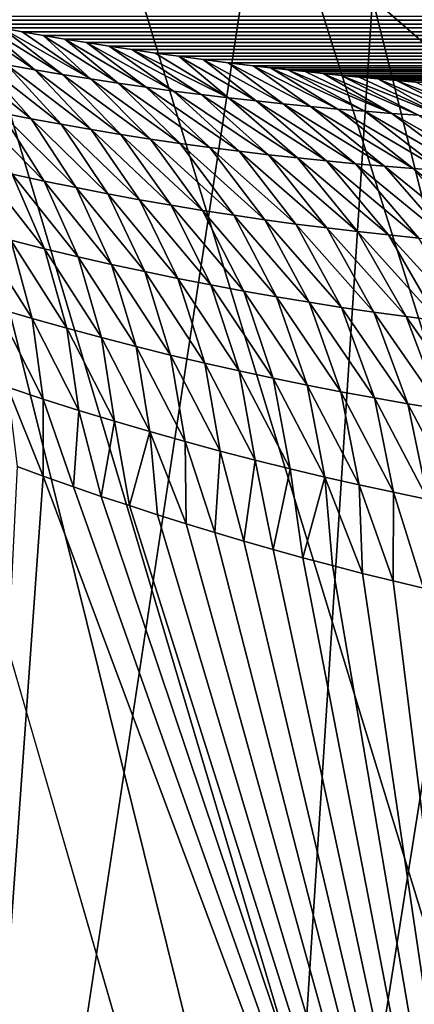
# Model space of a CAD drawing. Header units: millimetres. Extents: x 0 to 99, y -177 to 177.
# Tile 134 of 192: x 32.99 to 34.84, y 55.31 to 59.93. Entities that reach past the tile are written whole.
import ezdxf

# ---------------------------------------------------------------- set-up
doc = ezdxf.new("R2010")
doc.units = ezdxf.units.MM
doc.header["$LTSCALE"] = 26.699852
for name, color, linetype in [('10', 7, 'CONTINUOUS'), ('31', 7, 'CONTINUOUS'), ('33', 7, 'CONTINUOUS'), ('8', 7, 'CONTINUOUS'), ('96', 7, 'CONTINUOUS'), ('97', 7, 'CONTINUOUS')]:
    doc.layers.add(name, color=color, linetype=linetype)

msp = doc.modelspace()

# ---------------------------------------------------------------- linework, layer by layer
at = {"layer": '10', "color": 253, "linetype": 'Continuous', "true_color": 0x9ca8ab}
for points in [[(34.6477, 60.0353, -41.0185), (35.1402, 66.5524, -39.2684), (37.2273, 57.794, -37.2462), (34.6477, 60.0353, -41.0185)], [(31.6424, 55.2525, -45.9676), (32.0665, 62.0936, -44.4417), (34.22, 53.4201, -42.533), (31.6424, 55.2525, -45.9676)], [(34.22, 53.4201, -42.533), (32.0665, 62.0936, -44.4417), (34.6477, 60.0353, -41.0185), (34.22, 53.4201, -42.533)], [(34.22, 53.4201, -42.533), (34.6477, 60.0353, -41.0185), (36.7978, 51.4254, -38.7445), (34.22, 53.4201, -42.533)], [(36.7978, 51.4254, -38.7445), (34.6477, 60.0353, -41.0185), (37.2273, 57.794, -37.2462), (36.7978, 51.4254, -38.7445)]]:
    msp.add_3dface(points, dxfattribs=at)
at = {"layer": '31', "color": 253, "linetype": 'Continuous', "true_color": 0x9ca8ab}
for points in [[(32.6255, 59.9493, -28.2415), (32.7167, 59.9309, -28.0202), (88.6091, 59.9364, 180.6089), (32.6255, 59.9493, -28.2415)], [(88.6091, 59.9364, 180.6089), (32.7167, 59.9309, -28.0202), (88.5777, 59.9186, 180.3739), (88.6091, 59.9364, 180.6089)], [(32.7167, 59.9309, -28.0202), (32.8098, 59.9128, -27.7936), (88.5777, 59.9186, 180.3739), (32.7167, 59.9309, -28.0202)], [(88.5777, 59.9186, 180.3739), (32.8098, 59.9128, -27.7936), (88.5452, 59.901, 180.1334), (88.5777, 59.9186, 180.3739)], [(32.8098, 59.9128, -27.7936), (32.905, 59.8948, -27.5614), (88.5452, 59.901, 180.1334), (32.8098, 59.9128, -27.7936)], [(88.5452, 59.901, 180.1334), (32.905, 59.8948, -27.5614), (88.5117, 59.8837, 179.8872), (88.5452, 59.901, 180.1334)], [(32.905, 59.8948, -27.5614), (33.0021, 59.8772, -27.3237), (88.5117, 59.8837, 179.8872), (32.905, 59.8948, -27.5614)], [(88.5117, 59.8837, 179.8872), (33.0021, 59.8772, -27.3237), (88.4772, 59.8666, 179.6359), (88.5117, 59.8837, 179.8872)], [(33.0021, 59.8772, -27.3237), (33.1011, 59.8598, -27.0807), (88.4772, 59.8666, 179.6359), (33.0021, 59.8772, -27.3237)], [(88.4772, 59.8666, 179.6359), (33.1011, 59.8598, -27.0807), (88.4417, 59.8498, 179.3791), (88.4772, 59.8666, 179.6359)], [(33.1011, 59.8598, -27.0807), (33.2021, 59.8426, -26.8319), (88.4417, 59.8498, 179.3791), (33.1011, 59.8598, -27.0807)], [(88.4417, 59.8498, 179.3791), (33.2021, 59.8426, -26.8319), (88.4051, 59.8332, 179.1163), (88.4417, 59.8498, 179.3791)], [(33.2021, 59.8426, -26.8319), (33.3053, 59.8258, -26.5769), (88.4051, 59.8332, 179.1163), (33.2021, 59.8426, -26.8319)], [(88.4051, 59.8332, 179.1163), (33.3053, 59.8258, -26.5769), (88.3673, 59.8169, 178.8473), (88.4051, 59.8332, 179.1163)], [(33.3053, 59.8258, -26.5769), (33.4106, 59.8093, -26.3157), (88.3673, 59.8169, 178.8473), (33.3053, 59.8258, -26.5769)], [(88.3673, 59.8169, 178.8473), (33.4106, 59.8093, -26.3157), (88.3284, 59.801, 178.5725), (88.3673, 59.8169, 178.8473)], [(33.4106, 59.8093, -26.3157), (33.5179, 59.7931, -26.0486), (88.3284, 59.801, 178.5725), (33.4106, 59.8093, -26.3157)], [(88.3284, 59.801, 178.5725), (33.5179, 59.7931, -26.0486), (88.2883, 59.7853, 178.2917), (88.3284, 59.801, 178.5725)], [(33.5179, 59.7931, -26.0486), (33.6274, 59.7772, -25.7752), (88.2883, 59.7853, 178.2917), (33.5179, 59.7931, -26.0486)], [(88.2883, 59.7853, 178.2917), (33.6274, 59.7772, -25.7752), (88.2469, 59.77, 178.0046), (88.2883, 59.7853, 178.2917)], [(33.6274, 59.7772, -25.7752), (33.7391, 59.7617, -25.4951), (88.2469, 59.77, 178.0046), (33.6274, 59.7772, -25.7752)], [(88.2469, 59.77, 178.0046), (33.7391, 59.7617, -25.4951), (88.2042, 59.755, 177.7108), (88.2469, 59.77, 178.0046)], [(33.7391, 59.7617, -25.4951), (33.8532, 59.7465, -25.2081), (88.2042, 59.755, 177.7108), (33.7391, 59.7617, -25.4951)], [(88.2042, 59.755, 177.7108), (33.8532, 59.7465, -25.2081), (88.1602, 59.7404, 177.4105), (88.2042, 59.755, 177.7108)], [(33.8532, 59.7465, -25.2081), (33.9694, 59.7317, -24.9147), (88.1602, 59.7404, 177.4105), (33.8532, 59.7465, -25.2081)], [(88.1602, 59.7404, 177.4105), (33.9694, 59.7317, -24.9147), (88.1148, 59.7261, 177.1037), (88.1602, 59.7404, 177.4105)], [(33.9694, 59.7317, -24.9147), (34.0879, 59.7173, -24.6144), (88.1148, 59.7261, 177.1037), (33.9694, 59.7317, -24.9147)], [(88.1148, 59.7261, 177.1037), (34.0879, 59.7173, -24.6144), (88.0681, 59.7122, 176.7902), (88.1148, 59.7261, 177.1037)], [(34.0879, 59.7173, -24.6144), (34.1682, 59.7079, -24.4103), (88.0681, 59.7122, 176.7902), (34.0879, 59.7173, -24.6144)], [(34.1682, 59.7079, -24.4103), (34.2496, 59.6987, -24.2027), (88.0681, 59.7122, 176.7902), (34.1682, 59.7079, -24.4103)], [(88.0681, 59.7122, 176.7902), (34.2496, 59.6987, -24.2027), (88.0198, 59.6986, 176.4695), (88.0681, 59.7122, 176.7902)], [(34.2496, 59.6987, -24.2027), (34.332, 59.6897, -23.9919), (88.0198, 59.6986, 176.4695), (34.2496, 59.6987, -24.2027)], [(88.0198, 59.6986, 176.4695), (34.332, 59.6897, -23.9919), (87.97, 59.6855, 176.1416), (88.0198, 59.6986, 176.4695)], [(34.332, 59.6897, -23.9919), (34.4156, 59.6809, -23.7779), (87.97, 59.6855, 176.1416), (34.332, 59.6897, -23.9919)], [(87.97, 59.6855, 176.1416), (34.4156, 59.6809, -23.7779), (87.936, 59.677, 175.9192), (87.97, 59.6855, 176.1416)], [(34.4156, 59.6809, -23.7779), (34.5001, 59.6722, -23.5607), (87.936, 59.677, 175.9192), (34.4156, 59.6809, -23.7779)], [(87.936, 59.677, 175.9192), (34.5001, 59.6722, -23.5607), (87.9014, 59.6686, 175.6937), (87.936, 59.677, 175.9192)], [(34.5001, 59.6722, -23.5607), (34.5857, 59.6638, -23.3402), (87.9014, 59.6686, 175.6937), (34.5001, 59.6722, -23.5607)], [(87.9014, 59.6686, 175.6937), (34.5857, 59.6638, -23.3402), (87.866, 59.6605, 175.4648), (87.9014, 59.6686, 175.6937)], [(34.5857, 59.6638, -23.3402), (34.6725, 59.6555, -23.1163), (87.866, 59.6605, 175.4648), (34.5857, 59.6638, -23.3402)], [(87.866, 59.6605, 175.4648), (34.6725, 59.6555, -23.1163), (87.8299, 59.6525, 175.2327), (87.866, 59.6605, 175.4648)], [(34.6725, 59.6555, -23.1163), (34.7603, 59.6475, -22.8889), (87.8299, 59.6525, 175.2327), (34.6725, 59.6555, -23.1163)], [(87.8299, 59.6525, 175.2327), (34.7603, 59.6475, -22.8889), (87.7931, 59.6447, 174.9972), (87.8299, 59.6525, 175.2327)], [(34.7603, 59.6475, -22.8889), (34.8493, 59.6396, -22.658), (87.7931, 59.6447, 174.9972), (34.7603, 59.6475, -22.8889)]]:
    msp.add_3dface(points, dxfattribs=at)
at = {"layer": '33', "color": 253, "linetype": 'Continuous', "true_color": 0x9ca8ab}
for points in [[(32.8098, 59.9128, -27.7936), (32.7167, 59.9309, -28.0202), (33.0614, 59.6988, -28.066), (32.8098, 59.9128, -27.7936)], [(33.0614, 59.6988, -28.066), (32.7167, 59.9309, -28.0202), (32.9297, 59.7224, -28.3638), (33.0614, 59.6988, -28.066)], [(32.905, 59.8948, -27.5614), (32.8098, 59.9128, -27.7936), (33.1927, 59.6763, -27.7676), (32.905, 59.8948, -27.5614)], [(33.1927, 59.6763, -27.7676), (32.8098, 59.9128, -27.7936), (33.0614, 59.6988, -28.066), (33.1927, 59.6763, -27.7676)], [(33.0021, 59.8772, -27.3237), (32.905, 59.8948, -27.5614), (33.3236, 59.6552, -27.4685), (33.0021, 59.8772, -27.3237)], [(33.3236, 59.6552, -27.4685), (32.905, 59.8948, -27.5614), (33.1927, 59.6763, -27.7676), (33.3236, 59.6552, -27.4685)], [(33.1011, 59.8598, -27.0807), (33.0021, 59.8772, -27.3237), (33.3236, 59.6552, -27.4685), (33.1011, 59.8598, -27.0807)], [(33.2021, 59.8426, -26.8319), (33.1011, 59.8598, -27.0807), (33.4541, 59.6352, -27.1688), (33.2021, 59.8426, -26.8319)], [(33.4541, 59.6352, -27.1688), (33.1011, 59.8598, -27.0807), (33.3236, 59.6552, -27.4685), (33.4541, 59.6352, -27.1688)], [(33.3053, 59.8258, -26.5769), (33.2021, 59.8426, -26.8319), (33.5842, 59.6163, -26.8685), (33.3053, 59.8258, -26.5769)], [(33.5842, 59.6163, -26.8685), (33.2021, 59.8426, -26.8319), (33.4541, 59.6352, -27.1688), (33.5842, 59.6163, -26.8685)], [(33.4106, 59.8093, -26.3157), (33.3053, 59.8258, -26.5769), (33.7139, 59.5986, -26.5675), (33.4106, 59.8093, -26.3157)], [(33.7139, 59.5986, -26.5675), (33.3053, 59.8258, -26.5769), (33.5842, 59.6163, -26.8685), (33.7139, 59.5986, -26.5675)], [(33.5179, 59.7931, -26.0486), (33.4106, 59.8093, -26.3157), (33.8433, 59.582, -26.266), (33.5179, 59.7931, -26.0486)], [(33.8433, 59.582, -26.266), (33.4106, 59.8093, -26.3157), (33.7139, 59.5986, -26.5675), (33.8433, 59.582, -26.266)], [(33.6274, 59.7772, -25.7752), (33.5179, 59.7931, -26.0486), (33.9723, 59.5665, -25.9638), (33.6274, 59.7772, -25.7752)], [(33.9723, 59.5665, -25.9638), (33.5179, 59.7931, -26.0486), (33.8433, 59.582, -26.266), (33.9723, 59.5665, -25.9638)], [(32.7976, 59.7473, -28.661), (32.6651, 59.7735, -28.9575), (33.0453, 59.4688, -28.8532), (32.7976, 59.7473, -28.661)], [(33.0453, 59.4688, -28.8532), (32.6651, 59.7735, -28.9575), (32.9038, 59.4963, -29.1479), (33.0453, 59.4688, -28.8532)], [(32.9297, 59.7224, -28.3638), (32.7976, 59.7473, -28.661), (33.1863, 59.4428, -28.5578), (32.9297, 59.7224, -28.3638)], [(33.1863, 59.4428, -28.5578), (32.7976, 59.7473, -28.661), (33.0453, 59.4688, -28.8532), (33.1863, 59.4428, -28.5578)], [(33.7391, 59.7617, -25.4951), (33.6274, 59.7772, -25.7752), (33.9723, 59.5665, -25.9638), (33.7391, 59.7617, -25.4951)], [(33.8532, 59.7465, -25.2081), (33.7391, 59.7617, -25.4951), (34.1009, 59.5519, -25.6611), (33.8532, 59.7465, -25.2081)], [(34.1009, 59.5519, -25.6611), (33.7391, 59.7617, -25.4951), (33.9723, 59.5665, -25.9638), (34.1009, 59.5519, -25.6611)], [(33.9694, 59.7317, -24.9147), (33.8532, 59.7465, -25.2081), (34.2291, 59.5384, -25.3578), (33.9694, 59.7317, -24.9147)], [(34.2291, 59.5384, -25.3578), (33.8532, 59.7465, -25.2081), (34.1009, 59.5519, -25.6611), (34.2291, 59.5384, -25.3578)], [(33.0614, 59.6988, -28.066), (32.9297, 59.7224, -28.3638), (33.3267, 59.4182, -28.2618), (33.0614, 59.6988, -28.066)], [(33.3267, 59.4182, -28.2618), (32.9297, 59.7224, -28.3638), (33.1863, 59.4428, -28.5578), (33.3267, 59.4182, -28.2618)], [(33.1927, 59.6763, -27.7676), (33.0614, 59.6988, -28.066), (33.4666, 59.3951, -27.9651), (33.1927, 59.6763, -27.7676)], [(33.4666, 59.3951, -27.9651), (33.0614, 59.6988, -28.066), (33.3267, 59.4182, -28.2618), (33.4666, 59.3951, -27.9651)], [(34.0879, 59.7173, -24.6144), (33.9694, 59.7317, -24.9147), (34.3569, 59.5259, -25.0541), (34.0879, 59.7173, -24.6144)], [(34.3569, 59.5259, -25.0541), (33.9694, 59.7317, -24.9147), (34.2291, 59.5384, -25.3578), (34.3569, 59.5259, -25.0541)], [(34.1682, 59.7079, -24.4103), (34.0879, 59.7173, -24.6144), (34.4844, 59.5142, -24.7499), (34.1682, 59.7079, -24.4103)], [(34.4844, 59.5142, -24.7499), (34.0879, 59.7173, -24.6144), (34.3569, 59.5259, -25.0541), (34.4844, 59.5142, -24.7499)], [(34.2496, 59.6987, -24.2027), (34.1682, 59.7079, -24.4103), (34.6114, 59.5035, -24.4452), (34.2496, 59.6987, -24.2027)], [(34.6114, 59.5035, -24.4452), (34.1682, 59.7079, -24.4103), (34.4844, 59.5142, -24.7499), (34.6114, 59.5035, -24.4452)], [(34.332, 59.6897, -23.9919), (34.2496, 59.6987, -24.2027), (34.7381, 59.4935, -24.1401), (34.332, 59.6897, -23.9919)], [(34.7381, 59.4935, -24.1401), (34.2496, 59.6987, -24.2027), (34.6114, 59.5035, -24.4452), (34.7381, 59.4935, -24.1401)], [(33.3236, 59.6552, -27.4685), (33.1927, 59.6763, -27.7676), (33.606, 59.3733, -27.6678), (33.3236, 59.6552, -27.4685)], [(33.606, 59.3733, -27.6678), (33.1927, 59.6763, -27.7676), (33.4666, 59.3951, -27.9651), (33.606, 59.3733, -27.6678)], [(33.4541, 59.6352, -27.1688), (33.3236, 59.6552, -27.4685), (33.745, 59.3529, -27.3699), (33.4541, 59.6352, -27.1688)], [(33.745, 59.3529, -27.3699), (33.3236, 59.6552, -27.4685), (33.606, 59.3733, -27.6678), (33.745, 59.3529, -27.3699)], [(34.4156, 59.6809, -23.7779), (34.332, 59.6897, -23.9919), (34.7381, 59.4935, -24.1401), (34.4156, 59.6809, -23.7779)], [(34.5001, 59.6722, -23.5607), (34.4156, 59.6809, -23.7779), (34.8643, 59.4845, -23.8347), (34.5001, 59.6722, -23.5607)], [(34.8643, 59.4845, -23.8347), (34.4156, 59.6809, -23.7779), (34.7381, 59.4935, -24.1401), (34.8643, 59.4845, -23.8347)], [(34.5857, 59.6638, -23.3402), (34.5001, 59.6722, -23.5607), (34.9902, 59.4761, -23.5288), (34.5857, 59.6638, -23.3402)], [(34.9902, 59.4761, -23.5288), (34.5001, 59.6722, -23.5607), (34.8643, 59.4845, -23.8347), (34.9902, 59.4761, -23.5288)], [(34.6725, 59.6555, -23.1163), (34.5857, 59.6638, -23.3402), (34.9902, 59.4761, -23.5288), (34.6725, 59.6555, -23.1163)], [(34.7603, 59.6475, -22.8889), (34.6725, 59.6555, -23.1163), (35.1157, 59.4686, -23.2226), (34.7603, 59.6475, -22.8889)], [(35.1157, 59.4686, -23.2226), (34.6725, 59.6555, -23.1163), (34.9902, 59.4761, -23.5288), (35.1157, 59.4686, -23.2226)], [(34.8493, 59.6396, -22.658), (34.7603, 59.6475, -22.8889), (35.2407, 59.4617, -22.9161), (34.8493, 59.6396, -22.658)], [(35.2407, 59.4617, -22.9161), (34.7603, 59.6475, -22.8889), (35.1157, 59.4686, -23.2226), (35.2407, 59.4617, -22.9161)], [(33.5842, 59.6163, -26.8685), (33.4541, 59.6352, -27.1688), (33.8834, 59.3339, -27.0712), (33.5842, 59.6163, -26.8685)], [(33.8834, 59.3339, -27.0712), (33.4541, 59.6352, -27.1688), (33.745, 59.3529, -27.3699), (33.8834, 59.3339, -27.0712)], [(33.7139, 59.5986, -26.5675), (33.5842, 59.6163, -26.8685), (34.0214, 59.3161, -26.7719), (33.7139, 59.5986, -26.5675)], [(34.0214, 59.3161, -26.7719), (33.5842, 59.6163, -26.8685), (33.8834, 59.3339, -27.0712), (34.0214, 59.3161, -26.7719)], [(33.8433, 59.582, -26.266), (33.7139, 59.5986, -26.5675), (34.1589, 59.2997, -26.472), (33.8433, 59.582, -26.266)], [(34.1589, 59.2997, -26.472), (33.7139, 59.5986, -26.5675), (34.0214, 59.3161, -26.7719), (34.1589, 59.2997, -26.472)], [(33.9723, 59.5665, -25.9638), (33.8433, 59.582, -26.266), (34.296, 59.2844, -26.1715), (33.9723, 59.5665, -25.9638)], [(34.296, 59.2844, -26.1715), (33.8433, 59.582, -26.266), (34.1589, 59.2997, -26.472), (34.296, 59.2844, -26.1715)], [(34.1009, 59.5519, -25.6611), (33.9723, 59.5665, -25.9638), (34.4326, 59.2703, -25.8704), (34.1009, 59.5519, -25.6611)], [(34.4326, 59.2703, -25.8704), (33.9723, 59.5665, -25.9638), (34.296, 59.2844, -26.1715), (34.4326, 59.2703, -25.8704)], [(32.9038, 59.4963, -29.1479), (32.7618, 59.5252, -29.442), (33.1061, 59.1759, -29.3255), (32.9038, 59.4963, -29.1479)], [(33.1061, 59.1759, -29.3255), (32.7618, 59.5252, -29.442), (32.9557, 59.2084, -29.6181), (33.1061, 59.1759, -29.3255)], [(34.2291, 59.5384, -25.3578), (34.1009, 59.5519, -25.6611), (34.5687, 59.2574, -25.5688), (34.2291, 59.5384, -25.3578)], [(34.5687, 59.2574, -25.5688), (34.1009, 59.5519, -25.6611), (34.4326, 59.2703, -25.8704), (34.5687, 59.2574, -25.5688)], [(34.3569, 59.5259, -25.0541), (34.2291, 59.5384, -25.3578), (34.7044, 59.2456, -25.2666), (34.3569, 59.5259, -25.0541)], [(34.7044, 59.2456, -25.2666), (34.2291, 59.5384, -25.3578), (34.5687, 59.2574, -25.5688), (34.7044, 59.2456, -25.2666)], [(34.4844, 59.5142, -24.7499), (34.3569, 59.5259, -25.0541), (34.8395, 59.2348, -24.9639), (34.4844, 59.5142, -24.7499)], [(34.8395, 59.2348, -24.9639), (34.3569, 59.5259, -25.0541), (34.7044, 59.2456, -25.2666), (34.8395, 59.2348, -24.9639)], [(34.6114, 59.5035, -24.4452), (34.4844, 59.5142, -24.7499), (34.9742, 59.2251, -24.6607), (34.6114, 59.5035, -24.4452)], [(34.9742, 59.2251, -24.6607), (34.4844, 59.5142, -24.7499), (34.8395, 59.2348, -24.9639), (34.9742, 59.2251, -24.6607)], [(33.0453, 59.4688, -28.8532), (32.9038, 59.4963, -29.1479), (33.2559, 59.1451, -29.0324), (33.0453, 59.4688, -28.8532)], [(33.2559, 59.1451, -29.0324), (32.9038, 59.4963, -29.1479), (33.1061, 59.1759, -29.3255), (33.2559, 59.1451, -29.0324)], [(33.1863, 59.4428, -28.5578), (33.0453, 59.4688, -28.8532), (33.405, 59.1159, -28.7385), (33.1863, 59.4428, -28.5578)], [(33.405, 59.1159, -28.7385), (33.0453, 59.4688, -28.8532), (33.2559, 59.1451, -29.0324), (33.405, 59.1159, -28.7385)], [(34.7381, 59.4935, -24.1401), (34.6114, 59.5035, -24.4452), (35.1084, 59.2163, -24.3572), (34.7381, 59.4935, -24.1401)], [(35.1084, 59.2163, -24.3572), (34.6114, 59.5035, -24.4452), (34.9742, 59.2251, -24.6607), (35.1084, 59.2163, -24.3572)], [(34.8643, 59.4845, -23.8347), (34.7381, 59.4935, -24.1401), (35.2421, 59.2085, -24.0531), (34.8643, 59.4845, -23.8347)], [(35.2421, 59.2085, -24.0531), (34.7381, 59.4935, -24.1401), (35.1084, 59.2163, -24.3572), (35.2421, 59.2085, -24.0531)], [(33.3267, 59.4182, -28.2618), (33.1863, 59.4428, -28.5578), (33.5536, 59.0884, -28.444), (33.3267, 59.4182, -28.2618)], [(33.5536, 59.0884, -28.444), (33.1863, 59.4428, -28.5578), (33.405, 59.1159, -28.7385), (33.5536, 59.0884, -28.444)], [(33.4666, 59.3951, -27.9651), (33.3267, 59.4182, -28.2618), (33.7016, 59.0625, -28.1489), (33.4666, 59.3951, -27.9651)], [(33.7016, 59.0625, -28.1489), (33.3267, 59.4182, -28.2618), (33.5536, 59.0884, -28.444), (33.7016, 59.0625, -28.1489)], [(33.606, 59.3733, -27.6678), (33.4666, 59.3951, -27.9651), (33.8491, 59.0381, -27.8531), (33.606, 59.3733, -27.6678)], [(33.8491, 59.0381, -27.8531), (33.4666, 59.3951, -27.9651), (33.7016, 59.0625, -28.1489), (33.8491, 59.0381, -27.8531)], [(33.745, 59.3529, -27.3699), (33.606, 59.3733, -27.6678), (33.9959, 59.0152, -27.5567), (33.745, 59.3529, -27.3699)], [(33.9959, 59.0152, -27.5567), (33.606, 59.3733, -27.6678), (33.8491, 59.0381, -27.8531), (33.9959, 59.0152, -27.5567)], [(33.8834, 59.3339, -27.0712), (33.745, 59.3529, -27.3699), (34.1423, 58.9939, -27.2595), (33.8834, 59.3339, -27.0712)], [(34.1423, 58.9939, -27.2595), (33.745, 59.3529, -27.3699), (33.9959, 59.0152, -27.5567), (34.1423, 58.9939, -27.2595)], [(34.0214, 59.3161, -26.7719), (33.8834, 59.3339, -27.0712), (34.2882, 58.974, -26.9617), (34.0214, 59.3161, -26.7719)], [(34.2882, 58.974, -26.9617), (33.8834, 59.3339, -27.0712), (34.1423, 58.9939, -27.2595), (34.2882, 58.974, -26.9617)], [(34.1589, 59.2997, -26.472), (34.0214, 59.3161, -26.7719), (34.4335, 58.9555, -26.6633), (34.1589, 59.2997, -26.472)], [(34.4335, 58.9555, -26.6633), (34.0214, 59.3161, -26.7719), (34.2882, 58.974, -26.9617), (34.4335, 58.9555, -26.6633)], [(34.296, 59.2844, -26.1715), (34.1589, 59.2997, -26.472), (34.5783, 58.9384, -26.3642), (34.296, 59.2844, -26.1715)], [(34.5783, 58.9384, -26.3642), (34.1589, 59.2997, -26.472), (34.4335, 58.9555, -26.6633), (34.5783, 58.9384, -26.3642)], [(34.4326, 59.2703, -25.8704), (34.296, 59.2844, -26.1715), (34.7225, 58.9226, -26.0646), (34.4326, 59.2703, -25.8704)], [(34.7225, 58.9226, -26.0646), (34.296, 59.2844, -26.1715), (34.5783, 58.9384, -26.3642), (34.7225, 58.9226, -26.0646)], [(32.9557, 59.2084, -29.6181), (32.8047, 59.2426, -29.91), (33.1074, 58.8581, -29.7765), (32.9557, 59.2084, -29.6181)], [(33.1074, 58.8581, -29.7765), (32.8047, 59.2426, -29.91), (32.9492, 58.8977, -30.0673), (33.1074, 58.8581, -29.7765)], [(34.5687, 59.2574, -25.5688), (34.4326, 59.2703, -25.8704), (34.8663, 58.9081, -25.7643), (34.5687, 59.2574, -25.5688)], [(34.8663, 58.9081, -25.7643), (34.4326, 59.2703, -25.8704), (34.7225, 58.9226, -26.0646), (34.8663, 58.9081, -25.7643)], [(34.7044, 59.2456, -25.2666), (34.5687, 59.2574, -25.5688), (35.0095, 58.8948, -25.4636), (34.7044, 59.2456, -25.2666)], [(35.0095, 58.8948, -25.4636), (34.5687, 59.2574, -25.5688), (34.8663, 58.9081, -25.7643), (35.0095, 58.8948, -25.4636)], [(34.8395, 59.2348, -24.9639), (34.7044, 59.2456, -25.2666), (35.1521, 58.8828, -25.1623), (34.8395, 59.2348, -24.9639)], [(35.1521, 58.8828, -25.1623), (34.7044, 59.2456, -25.2666), (35.0095, 58.8948, -25.4636), (35.1521, 58.8828, -25.1623)], [(34.9742, 59.2251, -24.6607), (34.8395, 59.2348, -24.9639), (35.2943, 58.8718, -24.8605), (34.9742, 59.2251, -24.6607)], [(35.2943, 58.8718, -24.8605), (34.8395, 59.2348, -24.9639), (35.1521, 58.8828, -25.1623), (35.2943, 58.8718, -24.8605)], [(33.1061, 59.1759, -29.3255), (32.9557, 59.2084, -29.6181), (33.265, 58.8205, -29.4849), (33.1061, 59.1759, -29.3255)], [(33.265, 58.8205, -29.4849), (32.9557, 59.2084, -29.6181), (33.1074, 58.8581, -29.7765), (33.265, 58.8205, -29.4849)], [(33.2559, 59.1451, -29.0324), (33.1061, 59.1759, -29.3255), (33.4218, 58.7847, -29.1928), (33.2559, 59.1451, -29.0324)], [(33.4218, 58.7847, -29.1928), (33.1061, 59.1759, -29.3255), (33.265, 58.8205, -29.4849), (33.4218, 58.7847, -29.1928)], [(33.405, 59.1159, -28.7385), (33.2559, 59.1451, -29.0324), (33.5781, 58.7507, -28.9), (33.405, 59.1159, -28.7385)], [(33.5781, 58.7507, -28.9), (33.2559, 59.1451, -29.0324), (33.4218, 58.7847, -29.1928), (33.5781, 58.7507, -28.9)], [(33.5536, 59.0884, -28.444), (33.405, 59.1159, -28.7385), (33.7337, 58.7185, -28.6065), (33.5536, 59.0884, -28.444)], [(33.7337, 58.7185, -28.6065), (33.405, 59.1159, -28.7385), (33.5781, 58.7507, -28.9), (33.7337, 58.7185, -28.6065)], [(33.7016, 59.0625, -28.1489), (33.5536, 59.0884, -28.444), (33.8887, 58.688, -28.3124), (33.7016, 59.0625, -28.1489)], [(33.8887, 58.688, -28.3124), (33.5536, 59.0884, -28.444), (33.7337, 58.7185, -28.6065), (33.8887, 58.688, -28.3124)], [(33.8491, 59.0381, -27.8531), (33.7016, 59.0625, -28.1489), (34.043, 58.6592, -28.0176), (33.8491, 59.0381, -27.8531)], [(34.043, 58.6592, -28.0176), (33.7016, 59.0625, -28.1489), (33.8887, 58.688, -28.3124), (34.043, 58.6592, -28.0176)], [(33.9959, 59.0152, -27.5567), (33.8491, 59.0381, -27.8531), (34.1968, 58.6321, -27.7222), (33.9959, 59.0152, -27.5567)], [(34.1968, 58.6321, -27.7222), (33.8491, 59.0381, -27.8531), (34.043, 58.6592, -28.0176), (34.1968, 58.6321, -27.7222)], [(34.1423, 58.9939, -27.2595), (33.9959, 59.0152, -27.5567), (34.35, 58.6066, -27.426), (34.1423, 58.9939, -27.2595)], [(34.35, 58.6066, -27.426), (33.9959, 59.0152, -27.5567), (34.1968, 58.6321, -27.7222), (34.35, 58.6066, -27.426)], [(34.2882, 58.974, -26.9617), (34.1423, 58.9939, -27.2595), (34.5027, 58.5827, -27.1292), (34.2882, 58.974, -26.9617)], [(34.5027, 58.5827, -27.1292), (34.1423, 58.9939, -27.2595), (34.35, 58.6066, -27.426), (34.5027, 58.5827, -27.1292)], [(34.4335, 58.9555, -26.6633), (34.2882, 58.974, -26.9617), (34.6548, 58.5604, -26.8318), (34.4335, 58.9555, -26.6633)], [(34.6548, 58.5604, -26.8318), (34.2882, 58.974, -26.9617), (34.5027, 58.5827, -27.1292), (34.6548, 58.5604, -26.8318)], [(34.5783, 58.9384, -26.3642), (34.4335, 58.9555, -26.6633), (34.8063, 58.5396, -26.5337), (34.5783, 58.9384, -26.3642)], [(34.8063, 58.5396, -26.5337), (34.4335, 58.9555, -26.6633), (34.6548, 58.5604, -26.8318), (34.8063, 58.5396, -26.5337)], [(32.9492, 58.8977, -30.0673), (32.7903, 58.9393, -30.3574), (33.0487, 58.5307, -30.203), (32.9492, 58.8977, -30.0673)], [(33.0487, 58.5307, -30.203), (32.7903, 58.9393, -30.3574), (32.8841, 58.579, -30.4928), (33.0487, 58.5307, -30.203)], [(34.7225, 58.9226, -26.0646), (34.5783, 58.9384, -26.3642), (34.9572, 58.5202, -26.235), (34.7225, 58.9226, -26.0646)], [(34.9572, 58.5202, -26.235), (34.5783, 58.9384, -26.3642), (34.8063, 58.5396, -26.5337), (34.9572, 58.5202, -26.235)], [(34.8663, 58.9081, -25.7643), (34.7225, 58.9226, -26.0646), (35.1076, 58.5023, -25.9358), (34.8663, 58.9081, -25.7643)], [(35.1076, 58.5023, -25.9358), (34.7225, 58.9226, -26.0646), (34.9572, 58.5202, -26.235), (35.1076, 58.5023, -25.9358)], [(33.1074, 58.8581, -29.7765), (32.9492, 58.8977, -30.0673), (33.2125, 58.4846, -29.9125), (33.1074, 58.8581, -29.7765)], [(33.2125, 58.4846, -29.9125), (32.9492, 58.8977, -30.0673), (33.0487, 58.5307, -30.203), (33.2125, 58.4846, -29.9125)], [(33.265, 58.8205, -29.4849), (33.1074, 58.8581, -29.7765), (33.3757, 58.4406, -29.6213), (33.265, 58.8205, -29.4849)], [(33.3757, 58.4406, -29.6213), (33.1074, 58.8581, -29.7765), (33.2125, 58.4846, -29.9125), (33.3757, 58.4406, -29.6213)], [(33.4218, 58.7847, -29.1928), (33.265, 58.8205, -29.4849), (33.5381, 58.3986, -29.3295), (33.4218, 58.7847, -29.1928)], [(33.5381, 58.3986, -29.3295), (33.265, 58.8205, -29.4849), (33.3757, 58.4406, -29.6213), (33.5381, 58.3986, -29.3295)], [(33.5781, 58.7507, -28.9), (33.4218, 58.7847, -29.1928), (33.6999, 58.3586, -29.037), (33.5781, 58.7507, -28.9)], [(33.6999, 58.3586, -29.037), (33.4218, 58.7847, -29.1928), (33.5381, 58.3986, -29.3295), (33.6999, 58.3586, -29.037)], [(33.7337, 58.7185, -28.6065), (33.5781, 58.7507, -28.9), (33.861, 58.3204, -28.7438), (33.7337, 58.7185, -28.6065)], [(33.861, 58.3204, -28.7438), (33.5781, 58.7507, -28.9), (33.6999, 58.3586, -29.037), (33.861, 58.3204, -28.7438)], [(33.8887, 58.688, -28.3124), (33.7337, 58.7185, -28.6065), (34.0214, 58.2842, -28.45), (33.8887, 58.688, -28.3124)], [(34.0214, 58.2842, -28.45), (33.7337, 58.7185, -28.6065), (33.861, 58.3204, -28.7438), (34.0214, 58.2842, -28.45)], [(34.043, 58.6592, -28.0176), (33.8887, 58.688, -28.3124), (34.1812, 58.2498, -28.1556), (34.043, 58.6592, -28.0176)], [(34.1812, 58.2498, -28.1556), (33.8887, 58.688, -28.3124), (34.0214, 58.2842, -28.45), (34.1812, 58.2498, -28.1556)], [(34.1968, 58.6321, -27.7222), (34.043, 58.6592, -28.0176), (34.3404, 58.2171, -27.8604), (34.1968, 58.6321, -27.7222)], [(34.3404, 58.2171, -27.8604), (34.043, 58.6592, -28.0176), (34.1812, 58.2498, -28.1556), (34.3404, 58.2171, -27.8604)], [(34.35, 58.6066, -27.426), (34.1968, 58.6321, -27.7222), (34.4989, 58.1863, -27.5646), (34.35, 58.6066, -27.426)], [(34.4989, 58.1863, -27.5646), (34.1968, 58.6321, -27.7222), (34.3404, 58.2171, -27.8604), (34.4989, 58.1863, -27.5646)], [(34.5027, 58.5827, -27.1292), (34.35, 58.6066, -27.426), (34.6569, 58.1572, -27.2681), (34.5027, 58.5827, -27.1292)], [(34.6569, 58.1572, -27.2681), (34.35, 58.6066, -27.426), (34.4989, 58.1863, -27.5646), (34.6569, 58.1572, -27.2681)], [(33.0487, 58.5307, -30.203), (32.8841, 58.579, -30.4928), (33.1016, 58.1519, -30.3141), (33.0487, 58.5307, -30.203)], [(33.1016, 58.1519, -30.3141), (32.8841, 58.579, -30.4928), (32.9332, 58.2074, -30.6043), (33.1016, 58.1519, -30.3141)], [(34.6548, 58.5604, -26.8318), (34.5027, 58.5827, -27.1292), (34.8142, 58.1297, -26.971), (34.6548, 58.5604, -26.8318)], [(34.8142, 58.1297, -26.971), (34.5027, 58.5827, -27.1292), (34.6569, 58.1572, -27.2681), (34.8142, 58.1297, -26.971)], [(34.8063, 58.5396, -26.5337), (34.6548, 58.5604, -26.8318), (34.971, 58.1039, -26.6732), (34.8063, 58.5396, -26.5337)], [(34.971, 58.1039, -26.6732), (34.6548, 58.5604, -26.8318), (34.8142, 58.1297, -26.971), (34.971, 58.1039, -26.6732)], [(34.9572, 58.5202, -26.235), (34.8063, 58.5396, -26.5337), (35.1271, 58.0796, -26.3749), (34.9572, 58.5202, -26.235)], [(35.1271, 58.0796, -26.3749), (34.8063, 58.5396, -26.5337), (34.971, 58.1039, -26.6732), (35.1271, 58.0796, -26.3749)], [(33.2125, 58.4846, -29.9125), (33.0487, 58.5307, -30.203), (33.2694, 58.0988, -30.0231), (33.2125, 58.4846, -29.9125)], [(33.2694, 58.0988, -30.0231), (33.0487, 58.5307, -30.203), (33.1016, 58.1519, -30.3141), (33.2694, 58.0988, -30.0231)], [(33.3757, 58.4406, -29.6213), (33.2125, 58.4846, -29.9125), (33.4364, 58.0479, -29.7314), (33.3757, 58.4406, -29.6213)], [(33.4364, 58.0479, -29.7314), (33.2125, 58.4846, -29.9125), (33.2694, 58.0988, -30.0231), (33.4364, 58.0479, -29.7314)], [(33.5381, 58.3986, -29.3295), (33.3757, 58.4406, -29.6213), (33.6027, 57.9991, -29.4391), (33.5381, 58.3986, -29.3295)], [(33.6027, 57.9991, -29.4391), (33.3757, 58.4406, -29.6213), (33.4364, 58.0479, -29.7314), (33.6027, 57.9991, -29.4391)], [(33.6999, 58.3586, -29.037), (33.5381, 58.3986, -29.3295), (33.7683, 57.9525, -29.1461), (33.6999, 58.3586, -29.037)], [(33.7683, 57.9525, -29.1461), (33.5381, 58.3986, -29.3295), (33.6027, 57.9991, -29.4391), (33.7683, 57.9525, -29.1461)], [(33.861, 58.3204, -28.7438), (33.6999, 58.3586, -29.037), (33.9331, 57.9079, -28.8524), (33.861, 58.3204, -28.7438)], [(33.9331, 57.9079, -28.8524), (33.6999, 58.3586, -29.037), (33.7683, 57.9525, -29.1461), (33.9331, 57.9079, -28.8524)], [(34.0214, 58.2842, -28.45), (33.861, 58.3204, -28.7438), (34.0972, 57.8653, -28.5582), (34.0214, 58.2842, -28.45)], [(34.0972, 57.8653, -28.5582), (33.861, 58.3204, -28.7438), (33.9331, 57.9079, -28.8524), (34.0972, 57.8653, -28.5582)], [(34.1812, 58.2498, -28.1556), (34.0214, 58.2842, -28.45), (34.2607, 57.8246, -28.2632), (34.1812, 58.2498, -28.1556)], [(34.2607, 57.8246, -28.2632), (34.0214, 58.2842, -28.45), (34.0972, 57.8653, -28.5582), (34.2607, 57.8246, -28.2632)], [(34.3404, 58.2171, -27.8604), (34.1812, 58.2498, -28.1556), (34.4235, 57.7859, -27.9676), (34.3404, 58.2171, -27.8604)], [(34.4235, 57.7859, -27.9676), (34.1812, 58.2498, -28.1556), (34.2607, 57.8246, -28.2632), (34.4235, 57.7859, -27.9676)], [(34.4989, 58.1863, -27.5646), (34.3404, 58.2171, -27.8604), (34.5857, 57.7491, -27.6713), (34.4989, 58.1863, -27.5646)], [(34.5857, 57.7491, -27.6713), (34.3404, 58.2171, -27.8604), (34.4235, 57.7859, -27.9676), (34.5857, 57.7491, -27.6713)], [(32.9796, 57.8347, -30.6187), (33.1009, 57.7905, -30.4114), (32.9332, 58.2074, -30.6043), (32.9796, 57.8347, -30.6187)], [(33.1009, 57.7905, -30.4114), (33.1016, 58.1519, -30.3141), (32.9332, 58.2074, -30.6043), (33.1009, 57.7905, -30.4114)], [(34.6569, 58.1572, -27.2681), (34.4989, 58.1863, -27.5646), (34.7472, 57.7141, -27.3743), (34.6569, 58.1572, -27.2681)], [(34.7472, 57.7141, -27.3743), (34.4989, 58.1863, -27.5646), (34.5857, 57.7491, -27.6713), (34.7472, 57.7141, -27.3743)], [(33.1009, 57.7905, -30.4114), (33.2438, 57.74, -30.1658), (33.1016, 58.1519, -30.3141), (33.1009, 57.7905, -30.4114)], [(33.2438, 57.74, -30.1658), (33.2694, 58.0988, -30.0231), (33.1016, 58.1519, -30.3141), (33.2438, 57.74, -30.1658)], [(34.8142, 58.1297, -26.971), (34.6569, 58.1572, -27.2681), (34.9081, 57.681, -27.0767), (34.8142, 58.1297, -26.971)], [(34.9081, 57.681, -27.0767), (34.6569, 58.1572, -27.2681), (34.7472, 57.7141, -27.3743), (34.9081, 57.681, -27.0767)], [(34.971, 58.1039, -26.6732), (34.8142, 58.1297, -26.971), (35.0683, 57.6495, -26.7785), (34.971, 58.1039, -26.6732)], [(35.0683, 57.6495, -26.7785), (34.8142, 58.1297, -26.971), (34.9081, 57.681, -27.0767), (35.0683, 57.6495, -26.7785)], [(33.2438, 57.74, -30.1658), (33.3743, 57.6953, -29.9402), (33.2694, 58.0988, -30.0231), (33.2438, 57.74, -30.1658)], [(33.3743, 57.6953, -29.9402), (33.4364, 58.0479, -29.7314), (33.2694, 58.0988, -30.0231), (33.3743, 57.6953, -29.9402)], [(33.3743, 57.6953, -29.9402), (33.5059, 57.6515, -29.7116), (33.4364, 58.0479, -29.7314), (33.3743, 57.6953, -29.9402)], [(33.5059, 57.6515, -29.7116), (33.6027, 57.9991, -29.4391), (33.4364, 58.0479, -29.7314), (33.5059, 57.6515, -29.7116)], [(33.5059, 57.6515, -29.7116), (33.6386, 57.6086, -29.4798), (33.6027, 57.9991, -29.4391), (33.5059, 57.6515, -29.7116)], [(33.6386, 57.6086, -29.4798), (33.7725, 57.5666, -29.2446), (33.6027, 57.9991, -29.4391), (33.6386, 57.6086, -29.4798)], [(33.7725, 57.5666, -29.2446), (33.7683, 57.9525, -29.1461), (33.6027, 57.9991, -29.4391), (33.7725, 57.5666, -29.2446)], [(33.7725, 57.5666, -29.2446), (33.9076, 57.5254, -29.006), (33.7683, 57.9525, -29.1461), (33.7725, 57.5666, -29.2446)], [(33.9076, 57.5254, -29.006), (33.9331, 57.9079, -28.8524), (33.7683, 57.9525, -29.1461), (33.9076, 57.5254, -29.006)], [(33.9076, 57.5254, -29.006), (34.0441, 57.4851, -28.7639), (33.9331, 57.9079, -28.8524), (33.9076, 57.5254, -29.006)], [(34.0441, 57.4851, -28.7639), (34.0972, 57.8653, -28.5582), (33.9331, 57.9079, -28.8524), (34.0441, 57.4851, -28.7639)], [(34.0441, 57.4851, -28.7639), (34.1817, 57.4457, -28.5181), (34.0972, 57.8653, -28.5582), (34.0441, 57.4851, -28.7639)], [(34.1817, 57.4457, -28.5181), (34.2607, 57.8246, -28.2632), (34.0972, 57.8653, -28.5582), (34.1817, 57.4457, -28.5181)], [(34.1817, 57.4457, -28.5181), (34.3206, 57.4072, -28.269), (34.2607, 57.8246, -28.2632), (34.1817, 57.4457, -28.5181)], [(34.3206, 57.4072, -28.269), (34.4235, 57.7859, -27.9676), (34.2607, 57.8246, -28.2632), (34.3206, 57.4072, -28.269)], [(34.3206, 57.4072, -28.269), (34.4606, 57.3698, -28.0165), (34.4235, 57.7859, -27.9676), (34.3206, 57.4072, -28.269)], [(34.4606, 57.3698, -28.0165), (34.6018, 57.3333, -27.7603), (34.4235, 57.7859, -27.9676), (34.4606, 57.3698, -28.0165)], [(34.6018, 57.3333, -27.7603), (34.5857, 57.7491, -27.6713), (34.4235, 57.7859, -27.9676), (34.6018, 57.3333, -27.7603)], [(34.6018, 57.3333, -27.7603), (34.7443, 57.2978, -27.5005), (34.5857, 57.7491, -27.6713), (34.6018, 57.3333, -27.7603)], [(34.7443, 57.2978, -27.5005), (34.7472, 57.7141, -27.3743), (34.5857, 57.7491, -27.6713), (34.7443, 57.2978, -27.5005)], [(34.7443, 57.2978, -27.5005), (34.8881, 57.2634, -27.2369), (34.7472, 57.7141, -27.3743), (34.7443, 57.2978, -27.5005)], [(34.8881, 57.2634, -27.2369), (34.9081, 57.681, -27.0767), (34.7472, 57.7141, -27.3743), (34.8881, 57.2634, -27.2369)]]:
    msp.add_3dface(points, dxfattribs=at)
at = {"layer": '8', "color": 253, "linetype": 'Continuous', "true_color": 0x9ca8ab}
for points in [[(33.1009, 57.7905, -30.4114), (32.9796, 57.8347, -30.6187), (32.6943, 52.0966, -31.8403), (33.1009, 57.7905, -30.4114)], [(35.4693, 51.4554, -26.8476), (33.1009, 57.7905, -30.4114), (32.6943, 52.0966, -31.8403), (35.4693, 51.4554, -26.8476)], [(33.1009, 57.7905, -30.4114), (35.4693, 51.4554, -26.8476), (33.2438, 57.74, -30.1658), (33.1009, 57.7905, -30.4114)], [(33.2438, 57.74, -30.1658), (35.4693, 51.4554, -26.8476), (33.3743, 57.6953, -29.9402), (33.2438, 57.74, -30.1658)], [(33.3743, 57.6953, -29.9402), (35.4693, 51.4554, -26.8476), (33.5059, 57.6515, -29.7116), (33.3743, 57.6953, -29.9402)], [(33.5059, 57.6515, -29.7116), (35.4693, 51.4554, -26.8476), (33.6386, 57.6086, -29.4798), (33.5059, 57.6515, -29.7116)], [(33.6386, 57.6086, -29.4798), (35.4693, 51.4554, -26.8476), (33.7725, 57.5666, -29.2446), (33.6386, 57.6086, -29.4798)], [(33.7725, 57.5666, -29.2446), (35.4693, 51.4554, -26.8476), (33.9076, 57.5254, -29.006), (33.7725, 57.5666, -29.2446)], [(33.9076, 57.5254, -29.006), (35.4693, 51.4554, -26.8476), (34.0441, 57.4851, -28.7639), (33.9076, 57.5254, -29.006)], [(34.0441, 57.4851, -28.7639), (35.4693, 51.4554, -26.8476), (34.1817, 57.4457, -28.5181), (34.0441, 57.4851, -28.7639)], [(34.1817, 57.4457, -28.5181), (35.4693, 51.4554, -26.8476), (34.3206, 57.4072, -28.269), (34.1817, 57.4457, -28.5181)], [(34.3206, 57.4072, -28.269), (35.4693, 51.4554, -26.8476), (34.4606, 57.3698, -28.0165), (34.3206, 57.4072, -28.269)], [(34.4606, 57.3698, -28.0165), (35.4693, 51.4554, -26.8476), (34.6018, 57.3333, -27.7603), (34.4606, 57.3698, -28.0165)], [(34.6018, 57.3333, -27.7603), (35.4693, 51.4554, -26.8476), (34.7443, 57.2978, -27.5005), (34.6018, 57.3333, -27.7603)], [(34.7443, 57.2978, -27.5005), (35.4693, 51.4554, -26.8476), (34.8881, 57.2634, -27.2369), (34.7443, 57.2978, -27.5005)]]:
    msp.add_3dface(points, dxfattribs=at)
at = {"layer": '96', "color": 253, "linetype": 'Continuous', "true_color": 0x9ca8ab}
for points in [[(1.1538, 156.5315, 4.7924), (1.1538, -156.5315, 4.7924), (46.6065, 156.1141, 174.4241), (1.1538, 156.5315, 4.7924)], [(46.6065, 156.1141, 174.4241), (1.1538, -156.5315, 4.7924), (48.14, 152.9493, 180.1474), (46.6065, 156.1141, 174.4241)], [(48.14, 152.9493, 180.1474), (1.1538, -156.5315, 4.7924), (49.6205, 149.3752, 185.6727), (48.14, 152.9493, 180.1474)], [(49.6205, 149.3752, 185.6727), (1.1538, -156.5315, 4.7924), (51.0252, 145.3412, 190.915), (49.6205, 149.3752, 185.6727)], [(51.0252, 145.3412, 190.915), (1.1538, -156.5315, 4.7924), (52.3656, 140.8701, 195.9175), (51.0252, 145.3412, 190.915)], [(52.3656, 140.8701, 195.9175), (1.1538, -156.5315, 4.7924), (53.6348, 135.9553, 200.6543), (52.3656, 140.8701, 195.9175)], [(53.6348, 135.9553, 200.6543), (1.1538, -156.5315, 4.7924), (54.8237, 130.5828, 205.0912), (53.6348, 135.9553, 200.6543)], [(54.8237, 130.5828, 205.0912), (1.1538, -156.5315, 4.7924), (55.9366, 124.7495, 209.2445), (54.8237, 130.5828, 205.0912)], [(55.9366, 124.7495, 209.2445), (1.1538, -156.5315, 4.7924), (56.9702, 118.4743, 213.1019), (55.9366, 124.7495, 209.2445)], [(56.9702, 118.4743, 213.1019), (1.1538, -156.5315, 4.7924), (57.9194, 111.7726, 216.6447), (56.9702, 118.4743, 213.1019)], [(57.9194, 111.7726, 216.6447), (1.1538, -156.5315, 4.7924), (58.786, 104.617, 219.8787), (57.9194, 111.7726, 216.6447)], [(58.786, 104.617, 219.8787), (1.1538, -156.5315, 4.7924), (59.5692, 97.0548, 222.8015), (58.786, 104.617, 219.8787)], [(59.5692, 97.0548, 222.8015), (1.1538, -156.5315, 4.7924), (60.2665, 89.1524, 225.4039), (59.5692, 97.0548, 222.8015)], [(60.2665, 89.1524, 225.4039), (1.1538, -156.5315, 4.7924), (60.8743, 80.9232, 227.6724), (60.2665, 89.1524, 225.4039)], [(60.8743, 80.9232, 227.6724), (1.1538, -156.5315, 4.7924), (61.3996, 72.3238, 229.6326), (60.8743, 80.9232, 227.6724)], [(61.3996, 72.3238, 229.6326), (1.1538, -156.5315, 4.7924), (61.8517, 63.3124, 231.32), (61.3996, 72.3238, 229.6326)], [(61.8517, 63.3124, 231.32), (1.1538, -156.5315, 4.7924), (62.2298, 53.9133, 232.7312), (61.8517, 63.3124, 231.32)]]:
    msp.add_3dface(points, dxfattribs=at)
at = {"layer": '97', "color": 253, "linetype": 'Continuous', "true_color": 0x9ca8ab}
for points in [[(4.0516, -156.5315, 4.0159), (4.0516, 156.5315, 4.0159), (49.5181, -156.1005, 173.6992), (4.0516, -156.5315, 4.0159)], [(4.0516, 156.5315, 4.0159), (65.9403, 0, 234.9879), (65.9373, -5.9438, 234.9766), (4.0516, 156.5315, 4.0159)], [(65.9403, 0, 234.9879), (4.0516, 156.5315, 4.0159), (65.9212, 11.3951, 234.9165), (65.9403, 0, 234.9879)], [(4.0516, 156.5315, 4.0159), (65.9373, -5.9438, 234.9766), (65.9167, -11.7669, 234.8998), (4.0516, 156.5315, 4.0159)], [(4.0516, 156.5315, 4.0159), (65.9167, -11.7669, 234.8998), (65.8786, -17.4694, 234.7575), (4.0516, 156.5315, 4.0159)], [(4.0516, 156.5315, 4.0159), (65.8786, -17.4694, 234.7575), (65.8229, -23.0512, 234.5497), (4.0516, 156.5315, 4.0159)], [(4.0516, 156.5315, 4.0159), (65.8229, -23.0512, 234.5497), (65.7497, -28.5124, 234.2765), (4.0516, 156.5315, 4.0159)], [(4.0516, 156.5315, 4.0159), (65.7497, -28.5124, 234.2765), (65.659, -33.853, 233.9378), (4.0516, 156.5315, 4.0159)], [(4.0516, 156.5315, 4.0159), (65.659, -33.853, 233.9378), (65.5509, -39.0679, 233.5347), (4.0516, 156.5315, 4.0159)], [(4.0516, 156.5315, 4.0159), (65.5509, -39.0679, 233.5347), (65.426, -44.1519, 233.0684), (4.0516, 156.5315, 4.0159)], [(4.0516, 156.5315, 4.0159), (65.426, -44.1519, 233.0684), (65.2836, -49.1133, 232.5371), (4.0516, 156.5315, 4.0159)], [(4.0516, 156.5315, 4.0159), (65.2836, -49.1133, 232.5371), (65.1233, -53.9604, 231.9389), (4.0516, 156.5315, 4.0159)], [(4.0516, 156.5315, 4.0159), (65.1233, -53.9604, 231.9389), (64.9446, -58.7017, 231.2719), (4.0516, 156.5315, 4.0159)], [(4.0516, 156.5315, 4.0159), (64.9446, -58.7017, 231.2719), (64.747, -63.3456, 230.5342), (4.0516, 156.5315, 4.0159)], [(4.0516, 156.5315, 4.0159), (64.747, -63.3456, 230.5342), (64.5306, -67.894, 229.7267), (4.0516, 156.5315, 4.0159)], [(4.0516, 156.5315, 4.0159), (64.5306, -67.894, 229.7267), (64.2973, -72.3308, 228.8559), (4.0516, 156.5315, 4.0159)], [(4.0516, 156.5315, 4.0159), (64.2973, -72.3308, 228.8559), (64.0459, -76.6613, 227.9178), (4.0516, 156.5315, 4.0159)], [(4.0516, 156.5315, 4.0159), (64.0459, -76.6613, 227.9178), (63.7752, -80.8927, 226.9076), (4.0516, 156.5315, 4.0159)], [(4.0516, 156.5315, 4.0159), (63.7752, -80.8927, 226.9076), (63.4839, -85.0325, 225.8202), (4.0516, 156.5315, 4.0159)], [(4.0516, 156.5315, 4.0159), (63.4839, -85.0325, 225.8202), (63.1705, -89.088, 224.6509), (4.0516, 156.5315, 4.0159)], [(4.0516, 156.5315, 4.0159), (63.1705, -89.088, 224.6509), (62.8342, -93.0665, 223.3955), (4.0516, 156.5315, 4.0159)], [(4.0516, 156.5315, 4.0159), (62.8342, -93.0665, 223.3955), (62.4759, -96.9694, 222.0585), (4.0516, 156.5315, 4.0159)], [(4.0516, 156.5315, 4.0159), (62.4759, -96.9694, 222.0585), (62.0962, -100.7893, 220.6416), (4.0516, 156.5315, 4.0159)], [(4.0516, 156.5315, 4.0159), (62.0962, -100.7893, 220.6416), (61.6953, -104.5178, 219.1454), (4.0516, 156.5315, 4.0159)], [(4.0516, 156.5315, 4.0159), (61.6953, -104.5178, 219.1454), (61.2734, -108.1468, 217.5707), (4.0516, 156.5315, 4.0159)], [(4.0516, 156.5315, 4.0159), (61.2734, -108.1468, 217.5707), (60.8306, -111.668, 215.9182), (4.0516, 156.5315, 4.0159)], [(4.0516, 156.5315, 4.0159), (60.8306, -111.668, 215.9182), (60.3671, -115.0741, 214.1882), (4.0516, 156.5315, 4.0159)], [(4.0516, 156.5315, 4.0159), (60.3671, -115.0741, 214.1882), (59.8816, -118.3762, 212.3764), (4.0516, 156.5315, 4.0159)], [(4.0516, 156.5315, 4.0159), (59.8816, -118.3762, 212.3764), (59.3745, -121.5765, 210.4838), (4.0516, 156.5315, 4.0159)], [(4.0516, 156.5315, 4.0159), (59.3745, -121.5765, 210.4838), (58.8466, -124.6709, 208.5139), (4.0516, 156.5315, 4.0159)], [(4.0516, 156.5315, 4.0159), (58.8466, -124.6709, 208.5139), (58.299, -127.6552, 206.47), (4.0516, 156.5315, 4.0159)], [(4.0516, 156.5315, 4.0159), (58.299, -127.6552, 206.47), (57.7324, -130.5251, 204.3556), (4.0516, 156.5315, 4.0159)], [(4.0516, 156.5315, 4.0159), (57.7324, -130.5251, 204.3556), (57.1479, -133.2765, 202.1741), (4.0516, 156.5315, 4.0159)], [(4.0516, 156.5315, 4.0159), (57.1479, -133.2765, 202.1741), (56.5438, -135.9088, 199.9195), (4.0516, 156.5315, 4.0159)], [(4.0516, 156.5315, 4.0159), (56.5438, -135.9088, 199.9195), (55.2762, -140.8276, 195.1887), (4.0516, 156.5315, 4.0159)], [(4.0516, 156.5315, 4.0159), (55.2762, -140.8276, 195.1887), (53.9374, -145.3015, 190.1924), (4.0516, 156.5315, 4.0159)], [(4.0516, 156.5315, 4.0159), (53.9374, -145.3015, 190.1924), (52.5333, -149.3419, 184.9522), (4.0516, 156.5315, 4.0159)], [(4.0516, 156.5315, 4.0159), (52.5333, -149.3419, 184.9522), (51.0523, -152.9261, 179.4248), (4.0516, 156.5315, 4.0159)], [(4.0516, 156.5315, 4.0159), (51.0523, -152.9261, 179.4248), (49.5181, -156.1005, 173.6992), (4.0516, 156.5315, 4.0159)], [(65.9212, 11.3951, 234.9165), (4.0516, 156.5315, 4.0159), (65.8349, 22.3502, 234.5943), (65.9212, 11.3951, 234.9165)], [(65.8349, 22.3502, 234.5943), (4.0516, 156.5315, 4.0159), (65.6814, 32.8652, 234.0214), (65.8349, 22.3502, 234.5943)], [(65.6814, 32.8652, 234.0214), (4.0516, 156.5315, 4.0159), (65.462, 42.9214, 233.2026), (65.6814, 32.8652, 234.0214)], [(65.462, 42.9214, 233.2026), (4.0516, 156.5315, 4.0159), (65.1759, 52.5303, 232.135), (65.462, 42.9214, 233.2026)], [(65.1759, 52.5303, 232.135), (4.0516, 156.5315, 4.0159), (64.8188, 61.7537, 230.8024), (65.1759, 52.5303, 232.135)]]:
    msp.add_3dface(points, dxfattribs=at)

doc.saveas('drawing.dxf')
